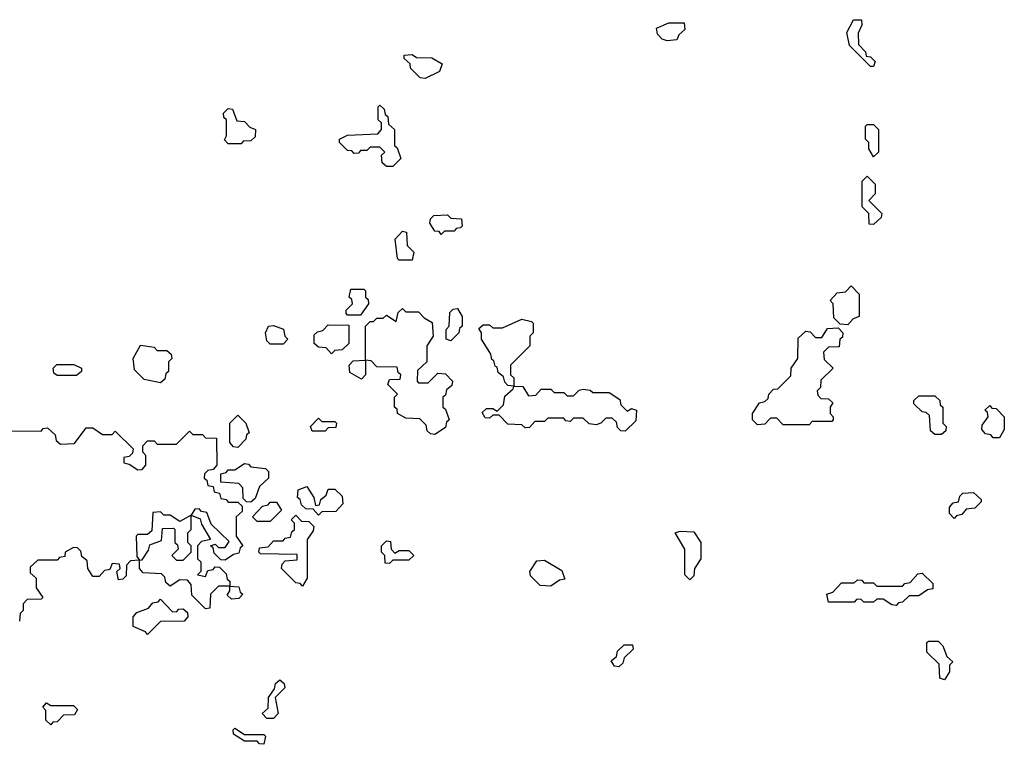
# Model space of a CAD drawing. Extents: x 2776963 to 2884430, y 684484 to 829250.
# Tile 202 of 256: x 2838509 to 2841560, y 804630 to 806875. Entities that reach past the tile are written whole.
import ezdxf

# ---------------------------------------------------------------- set-up
doc = ezdxf.new("R2010")
doc.units = 0

msp = doc.modelspace()

# ---------------------------------------------------------------- linework, layer by layer
at = {"layer": '0CON20XD'}
for points in [[(2841155, 806730), (2841145, 806730), (2841080, 806795), (2841072.5, 806835), (2841092.5, 806875), (2841117.5, 806875), (2841118.3, 806858.3), (2841107, 806833), (2841108.3, 806798.3), (2841130, 806775), (2841131.7, 806761.7), (2841145, 806760), (2841160, 806745), (2841155, 806730)], [(2840515, 806810), (2840500, 806815), (2840485, 806830), (2840481.7, 806848.3), (2840520, 806865), (2840567.5, 806865), (2840570, 806845), (2840551.7, 806828.3), (2840545, 806812.5), (2840515, 806810)], [(2839765, 806692.5), (2839750, 806695), (2839720, 806725), (2839718.3, 806738.3), (2839700, 806755), (2839700, 806765), (2839725, 806766.7), (2839738.3, 806758.3), (2839786.4, 806756.4), (2839818.3, 806738.3), (2839810, 806715), (2839765, 806692.5)], [(2839195, 806490), (2839155, 806490), (2839143, 806503), (2839150, 806515), (2839150, 806565), (2839141.7, 806571.7), (2839140, 806585), (2839155, 806600), (2839168.3, 806598.3), (2839181.7, 806561.7), (2839205, 806560), (2839221.7, 806541.7), (2839240, 806535), (2839238.3, 806511.7), (2839225, 806500), (2839201.7, 806498.3), (2839195, 806490)], [(2839665, 806420), (2839645, 806420), (2839631.7, 806431.7), (2839630, 806455), (2839640, 806465), (2839625, 806480), (2839595, 806480), (2839585, 806470), (2839565, 806470), (2839558.3, 806461.7), (2839545, 806460), (2839538.3, 806468.3), (2839525, 806470), (2839500, 806495), (2839500, 806505), (2839525, 806517.5), (2839618.3, 806521.7), (2839630, 806535), (2839630, 806555), (2839620, 806565), (2839620, 806605), (2839625, 806610), (2839638.3, 806598.3), (2839641.7, 806581.7), (2839650, 806575), (2839651.7, 806551.7), (2839670, 806535), (2839670, 806485), (2839678.3, 806478.3), (2839690, 806445), (2839665, 806420)], [(2841155, 806450), (2841140, 806475), (2841140, 806495), (2841130, 806505), (2841130, 806545), (2841135, 806550), (2841155, 806550), (2841170, 806535), (2841170, 806465), (2841155, 806450)], [(2841155, 806240), (2841141.7, 806241.7), (2841140, 806275), (2841120, 806295), (2841120, 806375), (2841135, 806390), (2841160, 806365), (2841160, 806335), (2841140, 806315), (2841180, 806275), (2841178.3, 806261.7), (2841155, 806240)], [(2839815, 806210), (2839808.3, 806218.3), (2839795, 806220), (2839780, 806245), (2839781.7, 806258.3), (2839791.7, 806268.3), (2839835, 806270), (2839845, 806260), (2839878.3, 806258.3), (2839880, 806235), (2839875, 806230), (2839861.7, 806228.3), (2839855, 806220), (2839825, 806220), (2839815, 806210)], [(2839725, 806130), (2839685, 806130), (2839680, 806135), (2839672.5, 806195), (2839695, 806220), (2839707, 806217), (2839710, 806175), (2839730, 806155), (2839725, 806130)], [(2841075, 805930), (2841051.7, 805931.7), (2841031.7, 805951.7), (2841030, 805995), (2841020, 806005), (2841041.7, 806028.3), (2841068.3, 806031.7), (2841085, 806050), (2841110, 806025), (2841110, 805955), (2841091.7, 805948.3), (2841075, 805930)], [(2839565, 805960), (2839525, 805960), (2839520, 805965), (2839520, 805975), (2839540, 805995), (2839538.3, 806008.3), (2839530, 806015), (2839535, 806040), (2839575, 806040), (2839580, 806035), (2839580, 806015), (2839588.3, 806008.3), (2839590, 805995), (2839565, 805960)], [(2839795, 805590), (2839781.7, 805591.7), (2839771.7, 805601.7), (2839768.3, 805618.3), (2839748.3, 805638.3), (2839705, 805640), (2839680, 805655), (2839678.3, 805668.3), (2839670, 805675), (2839670, 805705), (2839680, 805715), (2839650, 805745), (2839655, 805760), (2839688.3, 805761.7), (2839690, 805775), (2839681.7, 805781.7), (2839678.3, 805798.3), (2839615, 805800), (2839598.3, 805818.3), (2839580, 805820), (2839580, 805775), (2839568.3, 805761.7), (2839531.7, 805781.7), (2839530, 805805), (2839541.7, 805818.3), (2839580, 805820), (2839580, 805925), (2839595, 805940), (2839605, 805940), (2839615, 805950), (2839635, 805950), (2839645, 805960), (2839675, 805940), (2839681.7, 805968.3), (2839695, 805980), (2839705, 805970), (2839745, 805970), (2839761.7, 805951.7), (2839787, 805937), (2839790, 805895), (2839770, 805865), (2839770, 805815), (2839741.7, 805788.3), (2839740, 805755), (2839745, 805750), (2839775, 805750), (2839805, 805780), (2839828.3, 805778.3), (2839850, 805755), (2839848.3, 805741.7), (2839831.7, 805728.3), (2839828.3, 805711.7), (2839820, 805705), (2839820, 805675), (2839828.3, 805668.3), (2839840, 805635), (2839831.7, 805628.3), (2839828.3, 805611.7), (2839795, 805590)], [(2839845, 805880), (2839830, 805885), (2839830, 805915), (2839840, 805925), (2839841.7, 805968.3), (2839851.7, 805978.3), (2839865, 805980), (2839880, 805955), (2839880, 805925), (2839871.7, 805918.3), (2839870, 805905), (2839845, 805880)], [(2839325, 805870), (2839285, 805870), (2839275, 805880), (2839270, 805905), (2839280, 805925), (2839295, 805927.5), (2839326.4, 805916.4), (2839330, 805895), (2839340, 805885), (2839325, 805870)], [(2839475, 805840), (2839458.3, 805858.3), (2839435, 805860), (2839421.7, 805871.7), (2839421.7, 805898.3), (2839431.7, 805908.3), (2839448.3, 805911.7), (2839465, 805930), (2839528.3, 805928.3), (2839528.3, 805871.7), (2839508.3, 805851.7), (2839485, 805850), (2839475, 805840)], [(2840385, 805600), (2840371.7, 805601.7), (2840361.7, 805611.7), (2840358.3, 805628.3), (2840345, 805640), (2840325, 805640), (2840310, 805625), (2840295, 805620), (2840273, 805623), (2840255, 805640), (2840225, 805640), (2840215, 805630), (2840201.7, 805631.7), (2840195, 805640), (2840145, 805640), (2840135, 805630), (2840105, 805630), (2840088.3, 805611.7), (2840075, 805610), (2840065, 805620), (2840021.7, 805621.7), (2839995, 805650), (2839975, 805650), (2839965, 805640), (2839951.7, 805641.7), (2839941.7, 805658.3), (2839955, 805670), (2839975, 805670), (2839988.3, 805661.7), (2840008.3, 805681.7), (2840011.7, 805708.3), (2840038.3, 805731.7), (2840040, 805740), (2840021.7, 805741.7), (2840011.7, 805751.7), (2840008.3, 805768.3), (2839991.7, 805781.7), (2839988.3, 805798.3), (2839981.7, 805801.7), (2839978.3, 805818.3), (2839971.7, 805821.7), (2839968.3, 805838.3), (2839940, 805885), (2839940, 805905), (2839931.7, 805918.3), (2839945, 805930), (2839965, 805930), (2839975, 805920), (2840005, 805920), (2840065, 805947.5), (2840095, 805940), (2840100, 805935), (2840100, 805905), (2840090, 805895), (2840090, 805865), (2840030, 805805), (2840030, 805775), (2840040, 805765), (2840040, 805740), (2840068.3, 805738.3), (2840085, 805710), (2840108.3, 805711.7), (2840125, 805730), (2840155, 805730), (2840165, 805720), (2840195, 805720), (2840205, 805710), (2840225, 805710), (2840243, 805727), (2840255, 805730), (2840277, 805727), (2840285, 805720), (2840335, 805720), (2840368.3, 805698.3), (2840371.7, 805681.7), (2840391.7, 805661.7), (2840405, 805670), (2840420, 805665), (2840418.3, 805631.7), (2840385, 805600)], [(2840955, 805620), (2840875, 805620), (2840855, 805640), (2840835, 805640), (2840818.3, 805621.7), (2840795, 805620), (2840780, 805635), (2840780, 805655), (2840801.7, 805688.3), (2840818.3, 805691.7), (2840828.3, 805701.7), (2840830, 805715), (2840845, 805730), (2840858.3, 805731.7), (2840898.3, 805771.7), (2840900, 805795), (2840920, 805825), (2840921.7, 805888.3), (2840945, 805910), (2840958.3, 805908.3), (2840975, 805890), (2840995, 805890), (2841011.7, 805918.3), (2841045, 805920), (2841060, 805905), (2841058.3, 805891.7), (2841050, 805885), (2841048.3, 805861.7), (2841015, 805860), (2841000, 805845), (2841001.7, 805821.7), (2841030, 805795), (2840991.7, 805758.3), (2840990, 805735), (2840980, 805725), (2840981.7, 805711.7), (2840991.7, 805701.7), (2841015, 805700), (2841028.3, 805688.3), (2841020, 805675), (2841020, 805655), (2841030, 805645), (2841030, 805635), (2841025, 805630), (2840965, 805630), (2840955, 805620)], [(2838945, 805750), (2838895, 805760), (2838865, 805790), (2838860, 805825), (2838883, 805867), (2838925, 805860), (2838935, 805850), (2838965, 805850), (2838978.3, 805838.3), (2838980, 805825), (2838970, 805815), (2838970, 805785), (2838961.7, 805778.3), (2838958.3, 805761.7), (2838945, 805750)], [(2838685, 805772.5), (2838625, 805772.5), (2838615, 805780), (2838612.5, 805795), (2838623.6, 805806.4), (2838676.4, 805806.4), (2838700, 805795), (2838700, 805785), (2838685, 805772.5)], [(2841365, 805590), (2841345, 805590), (2841331.7, 805601.7), (2841328.3, 805648.3), (2841318.3, 805658.3), (2841305, 805660), (2841280, 805685), (2841280, 805695), (2841295, 805710), (2841345, 805710), (2841360, 805695), (2841361.7, 805681.7), (2841370, 805675), (2841370, 805625), (2841380, 805615), (2841378.3, 805601.7), (2841365, 805590)], [(2841545, 805580), (2841525, 805580), (2841518.3, 805588.3), (2841501.7, 805591.7), (2841490, 805605), (2841491.7, 805618.3), (2841510, 805645), (2841508.3, 805658.3), (2841500, 805665), (2841515, 805680), (2841521.7, 805671.7), (2841535, 805670), (2841560, 805645), (2841560, 805605), (2841545, 805580)], [(2839185, 805550), (2839171.7, 805551.7), (2839160, 805565), (2839160, 805625), (2839185, 805650), (2839210, 805625), (2839220, 805595), (2839211.7, 805588.3), (2839210, 805575), (2839185, 805550)], [(2839455, 805600), (2839415, 805600), (2839410, 805615), (2839435, 805640), (2839445, 805630), (2839485, 805630), (2839490, 805625), (2839488.3, 805611.7), (2839465, 805610), (2839455, 805600)], [(2838461.7, 805601.7), (2838575, 805600), (2838581.7, 805608.3), (2838595, 805610), (2838618.3, 805588.3), (2838621.7, 805571.7), (2838635, 805560), (2838678.3, 805561.7), (2838715, 805610), (2838735, 805610), (2838765, 805590), (2838795, 805590), (2838805, 805600), (2838860, 805545), (2838858.3, 805531.7), (2838848.3, 805521.7), (2838831.7, 805518.3), (2838831.7, 805501.7), (2838848.3, 805498.3), (2838875, 805480), (2838888.3, 805481.7), (2838900, 805495), (2838900, 805525), (2838890, 805535), (2838890, 805555), (2838905, 805570), (2838925, 805570), (2838935, 805560), (2838995, 805560), (2839035, 805600), (2839045, 805590), (2839075, 805590), (2839085, 805580), (2839118.3, 805578.3), (2839120, 805495), (2839108.3, 805481.7), (2839091.7, 805478.3), (2839081.7, 805468.3), (2839080, 805455), (2839088.3, 805448.3), (2839091.7, 805431.7), (2839108.3, 805428.3), (2839111.7, 805411.7), (2839128.3, 805408.3), (2839131.7, 805391.7), (2839148.3, 805388.3), (2839155, 805380), (2839185, 805380), (2839198.3, 805368.3), (2839198.3, 805351.7), (2839180, 805335), (2839180, 805275), (2839200, 805245), (2839191.7, 805238.3), (2839188.3, 805221.7), (2839171.7, 805218.3), (2839145, 805200), (2839131.7, 805201.7), (2839111.7, 805221.7), (2839108.3, 805238.3), (2839100, 805245), (2839115, 805250), (2839125, 805240), (2839145, 805240), (2839158.3, 805258.3), (2839101.7, 805311.7), (2839088.3, 805348.3), (2839071.7, 805351.7), (2839065, 805360), (2839051.7, 805358.3), (2839040, 805340), (2839068.3, 805328.3), (2839071.7, 805311.7), (2839100, 805265), (2839071.7, 805258.3), (2839060, 805245), (2839060, 805205), (2839070, 805195), (2839070, 805165), (2839060, 805155), (2839085, 805150), (2839091.7, 805168.3), (2839108.3, 805171.7), (2839115, 805180), (2839128.3, 805178.3), (2839148.3, 805158.3), (2839151.7, 805141.7), (2839160, 805135), (2839160, 805120), (2839188.3, 805118.3), (2839191.7, 805101.7), (2839200, 805095), (2839188.3, 805081.7), (2839165, 805080), (2839151.7, 805091.7), (2839160, 805105), (2839160, 805120), (2839125, 805120), (2839100, 805095), (2839098.3, 805051.7), (2839085, 805050), (2839041.7, 805091.7), (2839040, 805125), (2839028.3, 805138.3), (2839005, 805140), (2838975, 805120), (2838961.7, 805131.7), (2838958.3, 805148.3), (2838948.3, 805158.3), (2838891.7, 805161.7), (2838880, 805175), (2838880, 805200), (2838851.7, 805198.3), (2838840, 805185), (2838838.3, 805151.7), (2838828.3, 805141.7), (2838815, 805140), (2838810, 805165), (2838820, 805175), (2838818.3, 805188.3), (2838795, 805190), (2838788.3, 805171.7), (2838771.7, 805168.3), (2838755, 805150), (2838735, 805150), (2838720, 805175), (2838718.3, 805198.3), (2838701.7, 805211.7), (2838698.3, 805228.3), (2838688.3, 805238.3), (2838675, 805240), (2838650, 805225), (2838648.3, 805211.7), (2838631.7, 805208.3), (2838625, 805200), (2838565, 805200), (2838541.7, 805178.3), (2838541.7, 805161.7), (2838560, 805145), (2838560, 805115), (2838580, 805085), (2838575, 805080), (2838531.7, 805078.3), (2838520, 805065), (2838520, 805045), (2838510, 805035), (2838508.3, 805011.7)], [(2839225, 805380), (2839211.7, 805381.7), (2839201.7, 805391.7), (2839200, 805425), (2839188.3, 805438.3), (2839131.7, 805441.7), (2839131.7, 805468.3), (2839148.3, 805471.7), (2839155, 805480), (2839175, 805480), (2839205, 805500), (2839218.3, 805498.3), (2839225, 805490), (2839270, 805485), (2839280, 805475), (2839280, 805455), (2839251.7, 805428.3), (2839238.3, 805391.7), (2839225, 805380)], [(2839435, 805340), (2839418.3, 805358.3), (2839395, 805360), (2839381.7, 805371.7), (2839378.3, 805388.3), (2839370, 805395), (2839371.7, 805418.3), (2839398.3, 805428.3), (2839420, 805395), (2839425, 805370), (2839438.3, 805371.7), (2839441.7, 805388.3), (2839458.3, 805401.7), (2839465, 805420), (2839485, 805420), (2839508.3, 805398.3), (2839510, 805375), (2839488.3, 805351.7), (2839445, 805350), (2839435, 805340)], [(2841405, 805330), (2841390, 805345), (2841390, 805365), (2841401.7, 805378.3), (2841418.3, 805381.7), (2841421.7, 805398.3), (2841431.7, 805408.3), (2841465, 805410), (2841488.3, 805388.3), (2841488.3, 805381.7), (2841468.3, 805361.7), (2841441.7, 805358.3), (2841428.3, 805341.7), (2841411.7, 805338.3), (2841405, 805330)], [(2839285, 805320), (2839245, 805320), (2839230, 805335), (2839261.7, 805368.3), (2839278.3, 805371.7), (2839285, 805380), (2839305, 805380), (2839320, 805355), (2839285, 805320)], [(2839015, 805200), (2839040, 805225), (2839040, 805245), (2839030, 805255), (2839030, 805285), (2839040, 805295), (2839040, 805340), (2839005, 805320), (2838975, 805340), (2838955, 805340), (2838945, 805350), (2838921.7, 805348.3), (2838918.3, 805291.7), (2838905, 805280), (2838875, 805280), (2838870, 805275), (2838871.7, 805211.7), (2838880, 805200), (2838888.3, 805201.7), (2838908.3, 805231.7), (2838911.7, 805248.3), (2838948.3, 805261.7), (2838951.7, 805298.3), (2838985, 805300), (2838990, 805295), (2838990, 805255), (2838998.3, 805248.3), (2839000, 805235), (2838980, 805215), (2838995, 805200), (2839015, 805200)], [(2839385, 805120), (2839378.3, 805128.3), (2839365, 805130), (2839320, 805175), (2839321.7, 805188.3), (2839331.7, 805198.3), (2839368.3, 805201.7), (2839368.3, 805218.3), (2839255, 805220), (2839250, 805225), (2839251.7, 805238.3), (2839278.3, 805241.7), (2839295, 805260), (2839325, 805260), (2839331.7, 805268.3), (2839348.3, 805271.7), (2839351.7, 805288.3), (2839360, 805295), (2839360, 805315), (2839350, 805325), (2839365, 805340), (2839381.7, 805321.7), (2839405, 805320), (2839420, 805305), (2839418.3, 805291.7), (2839400, 805265), (2839400, 805145), (2839385, 805120)], [(2840585, 805140), (2840570, 805155), (2840570, 805235), (2840540, 805285), (2840555, 805290), (2840598.3, 805288.3), (2840620, 805255), (2840620, 805205), (2840600, 805175), (2840598.3, 805151.7), (2840585, 805140)], [(2839655, 805190), (2839641.7, 805191.7), (2839640, 805215), (2839630, 805225), (2839630, 805245), (2839645, 805260), (2839658.3, 805258.3), (2839660, 805235), (2839671.7, 805221.7), (2839685, 805230), (2839715, 805230), (2839730, 805215), (2839715, 805200), (2839665, 805200), (2839655, 805190)], [(2840155, 805120), (2840121.7, 805121.7), (2840091.7, 805151.7), (2840090, 805165), (2840111.7, 805198.3), (2840135, 805200), (2840188.3, 805168.3), (2840198.3, 805141.7), (2840181.7, 805138.3), (2840155, 805120)], [(2841225, 805060), (2841211.7, 805061.7), (2841185, 805080), (2841165, 805080), (2841155, 805070), (2841125, 805070), (2841115, 805080), (2841101.7, 805078.3), (2841095, 805070), (2841015, 805070), (2841010, 805095), (2841028.3, 805101.7), (2841055, 805130), (2841095, 805130), (2841105, 805140), (2841118.3, 805138.3), (2841125, 805130), (2841155, 805130), (2841165, 805120), (2841245, 805120), (2841251.7, 805128.3), (2841268.3, 805131.7), (2841291.7, 805158.3), (2841305, 805160), (2841338.3, 805128.3), (2841338.3, 805111.7), (2841321.7, 805108.3), (2841295, 805090), (2841265, 805090), (2841245, 805070), (2841231.7, 805068.3), (2841225, 805060)], [(2838905, 804970), (2838898.3, 804978.3), (2838860, 804995), (2838860, 805025), (2838871.7, 805038.3), (2838908.3, 805051.7), (2838921.7, 805068.3), (2838938.3, 805071.7), (2838945, 805080), (2838981.7, 805041.7), (2838995, 805040), (2839001.7, 805048.3), (2839015, 805050), (2839028.3, 805038.3), (2839030, 805025), (2839018.3, 805011.7), (2838945, 805010), (2838905, 804970)], [(2840365, 804870), (2840351.7, 804871.7), (2840341.7, 804888.3), (2840358.3, 804901.7), (2840361.7, 804918.3), (2840381.7, 804938.3), (2840408.3, 804938.3), (2840410, 804925), (2840381.7, 804898.3), (2840378.3, 804881.7), (2840365, 804870)], [(2841375, 804830), (2841360, 804835), (2841358.3, 804878.3), (2841320, 804915), (2841320, 804945), (2841325, 804950), (2841355, 804950), (2841370, 804935), (2841381.7, 804901.7), (2841400, 804885), (2841390, 804875), (2841390, 804855), (2841375, 804830)], [(2839295, 804710), (2839275, 804710), (2839260, 804725), (2839278.3, 804741.7), (2839280, 804775), (2839298.3, 804801.7), (2839301.7, 804818.3), (2839315, 804830), (2839328.3, 804818.3), (2839330, 804805), (2839300, 804775), (2839310, 804725), (2839295, 804710)], [(2838605, 804690), (2838590, 804705), (2838590, 804735), (2838580, 804745), (2838591.7, 804758.3), (2838605, 804750), (2838675, 804750), (2838688.3, 804738.3), (2838678.3, 804721.7), (2838645, 804720), (2838625, 804700), (2838611.7, 804698.3), (2838605, 804690)], [(2839265, 804630), (2839251.7, 804631.7), (2839245, 804640), (2839205, 804640), (2839171.7, 804661.7), (2839170, 804675), (2839175, 804680), (2839205, 804660), (2839265, 804660), (2839270, 804655), (2839265, 804630)]]:
    msp.add_lwpolyline(points, dxfattribs=at)

doc.saveas('drawing.dxf')
